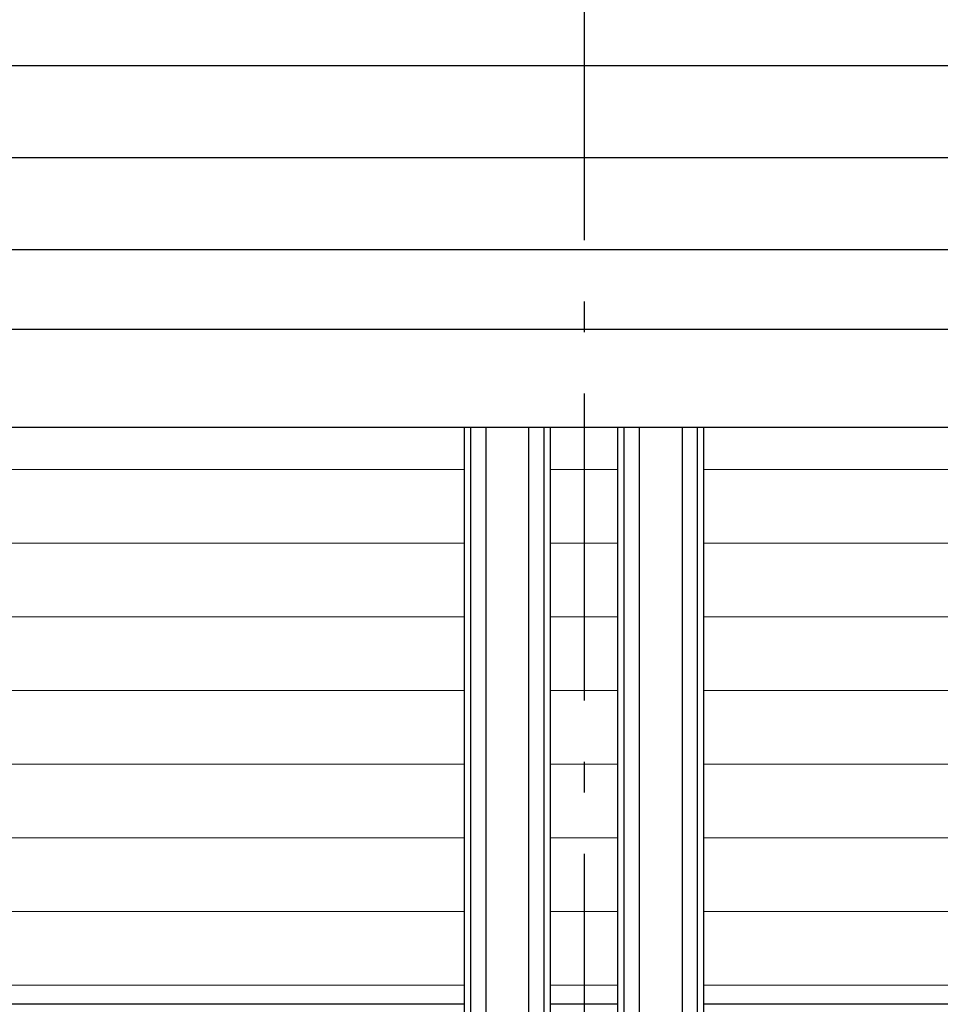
# Model space of a CAD drawing. Header units: millimetres. Extents: x -48769 to 5557, y 850 to 13065.
# Tile 34 of 56: x -19537 to -18037, y 5370 to 6975. Entities that reach past the tile are written whole.
import ezdxf
from ezdxf.enums import TextEntityAlignment as Align

# ---------------------------------------------------------------- set-up
doc = ezdxf.new("R2010")
doc.units = ezdxf.units.MM
doc.header["$LTSCALE"] = 0.5
doc.header["$MEASUREMENT"] = 0
doc.linetypes.add('Akselinje', pattern=[1500, 1000, -200, 100, -200])
doc.linetypes.add('PLINE', pattern=[0])
for name, color, linetype in [('222- Søyler', 7, 'Continuous'), ('223- Bjelker', 7, 'Continuous'), ('232- Ikke-bærende yttervegger', 7, 'Continuous'), ('265- Gesimser_ takrenner og nedløp (Skravur)(Nye konstruksjoner)', 7, 'Continuous'), ('265- Gesimser_ takrenner og nedløp(Nye konstruksjoner)', 7, 'Continuous'), ('82-- Modullinjer', 7, 'Continuous')]:
    doc.layers.add(name, color=color, linetype=linetype)
doc.layers.add('235- Utvendig kledning og overflate(Nye konstruksjoner)', color=7, linetype='Continuous', lineweight=0)
doc.styles.add('GENERATED_STYLE_1', font='arial.ttf')

# ---------------------------------------------------------------- blocks, each defined once
blk = doc.blocks.new('*X85')
at = {"layer": '265- Gesimser_ takrenner og nedløp (Skravur)(Nye konstruksjoner)', "linetype": 'PLINE'}
for p, q in [((-16000, 6900), (-20000, 6900)), ((-16000, 6900), (-20000, 6900)), ((-16000, 6750), (-20000, 6750)), ((-16000, 6750), (-20000, 6750)), ((-16000, 6600), (-20000, 6600)), ((-16000, 6600), (-20000, 6600))]:
    blk.add_line(p, q, dxfattribs=at)
blk = doc.blocks.new('*X100')
at = {"layer": '235- Utvendig kledning og overflate(Nye konstruksjoner)', "linetype": 'PLINE'}
for p, q in [((-20002.7, 6241.6), (-18811.9, 6241.6)), ((-18811.9, 6241.6), (-20000, 6241.6)), ((-20002.7, 6121.6), (-18811.9, 6121.6)), ((-18811.9, 6121.6), (-20000, 6121.6)), ((-20002.7, 6001.6), (-18811.9, 6001.6)), ((-18811.9, 6001.6), (-20000, 6001.6)), ((-20002.7, 5881.5), (-18811.9, 5881.5)), ((-18811.9, 5881.5), (-20000, 5881.5)), ((-20002.7, 5761.5), (-18811.9, 5761.5)), ((-18811.9, 5761.5), (-20000, 5761.5)), ((-20002.7, 5641.5), (-18811.9, 5641.5)), ((-18811.9, 5641.5), (-20000, 5641.5)), ((-20002.7, 5521.4), (-18811.9, 5521.4)), ((-18811.9, 5521.4), (-20000, 5521.4)), ((-20002.7, 5401.4), (-18811.9, 5401.4)), ((-18811.9, 5401.4), (-20000, 5401.4))]:
    blk.add_line(p, q, dxfattribs=at)
blk = doc.blocks.new('*X101')
at = {"layer": '235- Utvendig kledning og overflate(Nye konstruksjoner)', "linetype": 'PLINE'}
for p, q in [((-18671.9, 6241.6), (-18561.9, 6241.6)), ((-18561.9, 6241.6), (-18671.9, 6241.6)), ((-18671.9, 6121.6), (-18561.9, 6121.6)), ((-18561.9, 6121.6), (-18671.9, 6121.6)), ((-18671.9, 6001.6), (-18561.9, 6001.6)), ((-18561.9, 6001.6), (-18671.9, 6001.6)), ((-18671.9, 5881.5), (-18561.9, 5881.5)), ((-18561.9, 5881.5), (-18671.9, 5881.5)), ((-18671.9, 5761.5), (-18561.9, 5761.5)), ((-18561.9, 5761.5), (-18671.9, 5761.5)), ((-18671.9, 5641.5), (-18561.9, 5641.5)), ((-18561.9, 5641.5), (-18671.9, 5641.5)), ((-18671.9, 5521.4), (-18561.9, 5521.4)), ((-18561.9, 5521.4), (-18671.9, 5521.4)), ((-18671.9, 5401.4), (-18561.9, 5401.4)), ((-18561.9, 5401.4), (-18671.9, 5401.4))]:
    blk.add_line(p, q, dxfattribs=at)
blk = doc.blocks.new('*X102')
at = {"layer": '235- Utvendig kledning og overflate(Nye konstruksjoner)', "linetype": 'PLINE'}
for p, q in [((-18421.9, 6241.6), (-17416.9, 6241.6)), ((-17416.9, 6241.6), (-18421.9, 6241.6)), ((-18421.9, 6121.6), (-17416.9, 6121.6)), ((-17416.9, 6121.6), (-18421.9, 6121.6)), ((-18421.9, 6001.6), (-17416.9, 6001.6)), ((-17416.9, 6001.6), (-18421.9, 6001.6)), ((-18421.9, 5881.5), (-17416.9, 5881.5)), ((-17416.9, 5881.5), (-18421.9, 5881.5)), ((-18421.9, 5761.5), (-17416.9, 5761.5)), ((-17416.9, 5761.5), (-18421.9, 5761.5)), ((-18421.9, 5641.5), (-17416.9, 5641.5)), ((-17416.9, 5641.5), (-18421.9, 5641.5)), ((-18421.9, 5521.4), (-17416.9, 5521.4)), ((-17416.9, 5521.4), (-18421.9, 5521.4)), ((-18421.9, 5401.4), (-17416.9, 5401.4)), ((-17416.9, 5401.4), (-18421.9, 5401.4))]:
    blk.add_line(p, q, dxfattribs=at)
blk = doc.blocks.new('Standard grid marker[11]', base_point=(-18616.9, 12565.5))
at = {"layer": '82-- Modullinjer', "linetype": 'Akselinje'}
blk.add_line((-18616.9, 12365.5), (-18616.9, 1550), dxfattribs=at)
at = {"layer": '82-- Modullinjer', "style": 'GENERATED_STYLE_1'}
for tag, p in [('AC_MarkerText_1_0', (-18616.9, 12903)), ('AC_MarkerText_1_1', (-18616.9, 1187.5))]:
    blk.add_attdef(tag, text='', height=175, rotation=360, dxfattribs=at).set_placement(p, align=Align.TOP_CENTER)

msp = doc.modelspace()

# ---------------------------------------------------------------- linework, layer by layer
at = {"layer": '222- Søyler', "linetype": 'PLINE'}
for p, q in [((-18811.9, 3784.1), (-18811.9, 6310)), ((-18801.7, 3784.1), (-18801.7, 6310)), ((-18776.9, 3783.4), (-18776.9, 6310)), ((-18706.9, 3783.4), (-18706.9, 6310)), ((-18682.2, 3784.1), (-18682.2, 6310)), ((-18671.9, 3784.1), (-18671.9, 6310)), ((-18561.9, 3784.1), (-18561.9, 6310)), ((-18551.7, 3784.1), (-18551.7, 6310)), ((-18526.9, 3783.4), (-18526.9, 6310)), ((-18456.9, 3783.4), (-18456.9, 6310)), ((-18432.2, 3784.1), (-18432.2, 6310)), ((-18421.9, 3784.1), (-18421.9, 6310))]:
    msp.add_line(p, q, dxfattribs=at)
at = {"layer": '223- Bjelker', "linetype": 'PLINE'}
msp.add_line((-15296.9, 6310), (-25536.9, 6310), dxfattribs=at)
at = {"layer": '232- Ikke-bærende yttervegger', "linetype": 'PLINE'}
for p, q in [((-18811.9, 5370), (-22021.9, 5370)), ((-18561.9, 5370), (-18671.9, 5370)), ((-17416.9, 5370), (-18421.9, 5370))]:
    msp.add_line(p, q, dxfattribs=at)
at = {"layer": '265- Gesimser_ takrenner og nedløp(Nye konstruksjoner)', "linetype": 'PLINE'}
msp.add_line((-12056.9, 6470), (-36146.9, 6470), dxfattribs=at)

# ---------------------------------------------------------------- block references
at = {"layer": '235- Utvendig kledning og overflate(Nye konstruksjoner)'}
for name in ['*X100', '*X101', '*X102']:
    msp.add_blockref(name, (0, 0), dxfattribs=at)
at = {"layer": '265- Gesimser_ takrenner og nedløp(Nye konstruksjoner)'}
msp.add_blockref('*X85', (0, 0), dxfattribs=at)
at = {"layer": '82-- Modullinjer', "linetype": 'PLINE'}
msp.add_blockref('Standard grid marker[11]', (-18616.9, 12565.5), dxfattribs=at)

doc.saveas('drawing.dxf')
